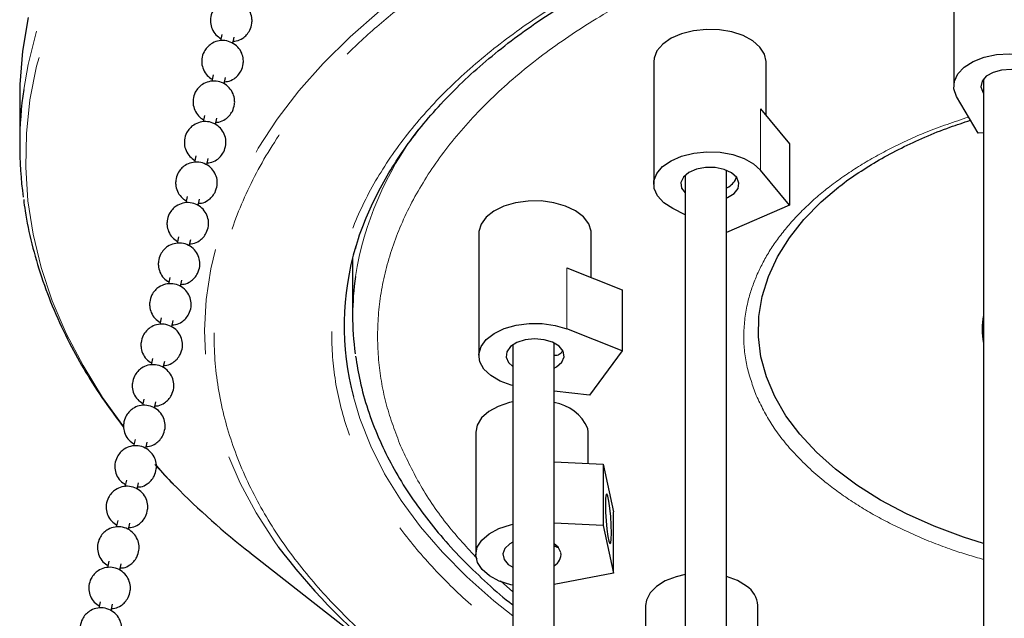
# Model space of a CAD drawing. Header units: millimetres. Extents: x 313 to 1951, y 543 to 2760.
# Tile 59 of 64: x 1450 to 1569, y 2617 to 2689. Entities that reach past the tile are written whole.
import ezdxf

# ---------------------------------------------------------------- set-up
doc = ezdxf.new("R2010")
doc.units = ezdxf.units.MM
doc.header["$LTSCALE"] = 10
doc.linetypes.add('PHANTOM', pattern=[12.7, 6.35, -1.27, 1.27, -1.27, 1.27, -1.27])

msp = doc.modelspace()

# ---------------------------------------------------------------- linework, layer by layer
at = {"color": 7, "linetype": 'Continuous', "lineweight": 25}
for p, q in [((1562.44, 2695.51), (1562.44, 2680.82)), ((1474.52, 2687.03), (1474.35, 2686.24)), ((1475.82, 2685.95), (1475.99, 2686.71)), ((1526.4, 2683.74), (1526.4, 2669.04)), ((1539.9, 2677.27), (1539.9, 2683.74)), ((1473.48, 2682.16), (1473.31, 2681.37)), ((1474.78, 2681.08), (1474.94, 2681.85)), ((1566.02, 2681.67), (1566.02, 2346.02)), ((1565.36, 2675.16), (1562.79, 2679.58)), ((1450.22, 2679.38), (1450.22, 2673.74)), ((1472.43, 2677.3), (1472.26, 2676.51)), ((1539.24, 2678.07), (1542.71, 2673.87)), ((1473.73, 2676.22), (1473.9, 2676.98)), ((1566.02, 2675.21), (1565.36, 2675.16)), ((1542.71, 2673.87), (1542.71, 2666.52)), ((1471.39, 2672.43), (1471.22, 2671.64)), ((1472.69, 2671.35), (1472.86, 2672.12)), ((1530.16, 2670.09), (1530.16, 2334.07)), ((1535.16, 2334.08), (1535.16, 2670.7)), ((1542.71, 2666.52), (1539.24, 2670.72)), ((1470.35, 2667.57), (1470.18, 2666.78)), ((1471.65, 2666.48), (1471.81, 2667.25)), ((1542.71, 2666.52), (1535.16, 2663.23)), ((1530.16, 2665.37), (1528.68, 2666.12)), ((1505.38, 2663.14), (1505.38, 2648.45)), ((1518.88, 2657.84), (1518.88, 2663.14)), ((1469.3, 2662.7), (1469.13, 2661.91)), ((1470.6, 2661.62), (1470.77, 2662.38)), ((1490.22, 2660.17), (1490.22, 2653.25)), ((1515.96, 2659), (1522.6, 2656.37)), ((1468.26, 2657.83), (1468.09, 2657.04)), ((1469.56, 2656.75), (1469.72, 2657.52)), ((1522.6, 2656.37), (1522.6, 2649.02)), ((1467.21, 2652.97), (1467.04, 2652.18)), ((1468.52, 2651.89), (1468.68, 2652.65)), ((1522.6, 2649.02), (1515.96, 2651.66)), ((1514.45, 2313.37), (1514.45, 2649.96)), ((1509.45, 2649.75), (1509.45, 2313.37)), ((1522.6, 2649.02), (1518.69, 2643.7)), ((1466.17, 2648.1), (1466, 2647.31)), ((1467.47, 2647.02), (1467.64, 2647.79)), ((1518.69, 2643.7), (1514.45, 2644.2)), ((1465.13, 2643.23), (1464.96, 2642.45)), ((1466.43, 2642.15), (1466.59, 2642.92)), ((1505.02, 2639.24), (1505.02, 2624.54)), ((1518.52, 2639.24), (1518.47, 2639.71)), ((1518.52, 2635.49), (1518.52, 2639.24)), ((1464.08, 2638.37), (1463.91, 2637.58)), ((1465.38, 2637.29), (1465.55, 2638.05)), ((1514.45, 2635.68), (1520.34, 2635.41)), ((1520.34, 2635.41), (1520.34, 2628.06)), ((1520.34, 2635.41), (1521.56, 2629.68)), ((1463.04, 2633.5), (1462.87, 2632.71)), ((1464.34, 2632.42), (1464.51, 2633.19)), ((1462, 2628.64), (1461.83, 2627.85)), ((1521.56, 2622.33), (1521.56, 2629.68)), ((1463.3, 2627.56), (1463.46, 2628.32)), ((1520.34, 2628.06), (1514.45, 2628.33)), ((1520.34, 2628.06), (1521.56, 2622.33)), ((1477.89, 2624.8), (1495.2, 2611.24)), ((1460.95, 2623.77), (1460.78, 2622.98)), ((1462.25, 2622.69), (1462.42, 2623.46)), ((1521.56, 2622.33), (1514.45, 2620.95)), ((1459.91, 2618.9), (1459.74, 2618.11)), ((1461.21, 2617.82), (1461.37, 2618.59)), ((1525.41, 2618.43), (1525.41, 2603.73)), ((1538.91, 2614.79), (1538.91, 2618.43))]:
    msp.add_line(p, q, dxfattribs=at)
at = {"color": 250, "linetype": 'PHANTOM', "lineweight": 18}
for p, q in [((1539.24, 2670.72), (1539.24, 2678.07)), ((1515.96, 2651.66), (1515.96, 2659)), ((1466.47, 2635.39), (1468.88, 2632.82)), ((1509.45, 2620.07), (1507.98, 2621.4))]:
    msp.add_line(p, q, dxfattribs=at)
at = {"color": 250, "linetype": 'PHANTOM', "lineweight": 18, "flags": 128}
for points in [[(1727.77, 2680.21), (1727.45, 2682.18), (1726.54, 2686.18), (1725.28, 2690.15), (1723.68, 2694.08), (1721.74, 2697.95), (1719.47, 2701.76), (1716.87, 2705.51), (1713.94, 2709.17), (1710.7, 2712.74), (1707.15, 2716.22), (1703.31, 2719.58), (1699.17, 2722.83), (1694.76, 2725.96), (1690.08, 2728.96), (1685.15, 2731.81), (1679.97, 2734.52), (1674.57, 2737.08), (1668.95, 2739.47), (1663.13, 2741.7), (1657.12, 2743.76), (1650.94, 2745.64), (1644.6, 2747.34), (1638.13, 2748.85), (1631.53, 2750.18), (1624.82, 2751.31), (1618.03, 2752.24), (1611.16, 2752.98), (1604.23, 2753.51), (1597.27, 2753.85), (1590.29, 2753.98), (1583.3, 2753.91), (1576.33, 2753.64), (1569.4, 2753.16), (1562.51, 2752.49), (1555.69, 2751.61), (1548.95, 2750.54), (1542.32, 2749.28), (1535.81, 2747.82), (1529.42, 2746.18), (1523.2, 2744.35), (1517.13, 2742.35), (1511.25, 2740.17), (1505.57, 2737.83), (1500.1, 2735.32), (1494.85, 2732.66), (1489.84, 2729.84), (1485.09, 2726.89), (1480.59, 2723.8), (1476.37, 2720.59), (1472.44, 2717.26), (1468.8, 2713.81), (1465.46, 2710.27), (1462.44, 2706.63), (1459.73, 2702.91), (1457.36, 2699.12), (1455.32, 2695.27), (1453.61, 2691.35), (1452.25, 2687.4), (1451.23, 2683.41), (1450.7, 2680.41)], [(1709.5, 2632.76), (1711.03, 2634.36), (1714.19, 2637.97), (1717.03, 2641.67), (1719.54, 2645.44), (1721.72, 2649.29), (1723.56, 2653.19), (1725.05, 2657.14), (1726.19, 2661.13), (1726.99, 2665.15), (1727.42, 2669.19), (1727.51, 2673.24), (1727.24, 2677.28), (1726.61, 2681.31), (1725.63, 2685.31), (1724.3, 2689.28), (1722.63, 2693.21), (1720.61, 2697.08), (1718.26, 2700.89), (1715.57, 2704.63), (1712.56, 2708.28), (1709.23, 2711.84), (1705.6, 2715.3), (1701.66, 2718.65), (1697.44, 2721.88), (1692.94, 2724.98), (1688.17, 2727.94), (1683.15, 2730.76), (1677.89, 2733.43), (1672.4, 2735.95), (1666.7, 2738.3), (1660.8, 2740.48), (1654.71, 2742.48), (1648.46, 2744.31), (1642.05, 2745.95), (1635.51, 2747.4), (1628.85, 2748.66), (1622.09, 2749.72), (1615.24, 2750.58), (1608.33, 2751.24), (1601.37, 2751.7), (1594.38, 2751.95), (1587.37, 2752), (1580.37, 2751.84), (1573.39, 2751.48), (1566.45, 2750.91), (1559.57, 2750.15), (1552.77, 2749.18), (1546.06, 2748.02), (1539.46, 2746.66), (1532.99, 2745.1), (1526.66, 2743.37), (1520.49, 2741.45), (1514.5, 2739.35), (1508.7, 2737.08), (1503.11, 2734.64), (1497.74, 2732.04), (1492.6, 2729.29), (1487.72, 2726.39), (1483.09, 2723.35), (1478.73, 2720.18), (1474.66, 2716.89), (1470.89, 2713.49), (1467.41, 2709.97), (1464.25, 2706.36), (1461.41, 2702.66), (1458.9, 2698.89), (1456.72, 2695.04), (1454.89, 2691.14), (1453.39, 2687.19), (1452.25, 2683.2), (1451.46, 2679.18), (1451.02, 2675.14), (1450.94, 2671.1), (1451.21, 2667.05), (1451.83, 2663.03), (1452.81, 2659.02), (1454.14, 2655.05), (1455.82, 2651.12), (1457.83, 2647.25), (1460.19, 2643.44), (1462.6, 2640.06)], [(1653.9, 2707.38), (1653.44, 2707.56), (1647.97, 2709.51), (1642.32, 2711.29), (1636.51, 2712.89), (1630.56, 2714.3), (1624.48, 2715.52), (1618.29, 2716.54), (1612.01, 2717.37), (1605.67, 2717.99), (1599.27, 2718.41), (1592.85, 2718.63), (1586.41, 2718.64), (1579.98, 2718.45), (1573.58, 2718.06), (1567.23, 2717.46), (1560.95, 2716.66), (1554.75, 2715.66), (1548.65, 2714.46), (1542.68, 2713.08), (1536.85, 2711.5), (1531.18, 2709.75), (1525.68, 2707.81), (1520.38, 2705.71), (1515.29, 2703.43), (1510.42, 2701), (1505.79, 2698.42), (1501.42, 2695.7), (1497.31, 2692.84), (1493.48, 2689.85), (1489.94, 2686.75), (1486.7, 2683.54), (1483.77, 2680.23), (1481.17, 2676.83), (1478.89, 2673.35), (1476.95, 2669.81), (1475.34, 2666.21), (1474.09, 2662.57), (1473.18, 2658.89), (1472.63, 2655.19), (1472.43, 2651.47), (1472.58, 2647.76), (1473.09, 2644.06), (1473.95, 2640.37), (1475.17, 2636.73), (1476.72, 2633.12), (1478.62, 2629.57), (1480.86, 2626.09), (1481.24, 2625.55)], [(1509.45, 2617.21), (1507.2, 2619), (1503.96, 2621.87), (1501.01, 2624.83), (1498.38, 2627.9), (1496.06, 2631.05), (1494.07, 2634.27), (1492.41, 2637.56), (1491.1, 2640.89), (1490.32, 2643.5)]]:
    msp.add_lwpolyline(points, dxfattribs=at)
at = {"color": 7, "linetype": 'Continuous', "lineweight": 25, "flags": 128}
for points in [[(1451.23, 2689.05), (1450.57, 2685.03), (1450.25, 2681.01), (1450.22, 2679.38)], [(1539.9, 2683.74), (1539.9, 2683.76), (1539.71, 2684.66), (1539.16, 2685.51), (1538.29, 2686.26), (1537.15, 2686.88), (1535.79, 2687.33), (1534.28, 2687.58), (1532.72, 2687.63), (1531.18, 2687.47), (1529.74, 2687.11), (1528.49, 2686.56), (1527.49, 2685.86), (1526.79, 2685.05), (1526.44, 2684.17), (1526.4, 2683.74)], [(1562.79, 2679.58), (1562.47, 2680.48), (1562.52, 2681.39), (1562.94, 2682.28), (1563.7, 2683.09), (1564.78, 2683.76), (1566.09, 2684.28), (1567.59, 2684.6), (1569.16, 2684.71), (1570.75, 2684.61), (1572.24, 2684.29), (1573.57, 2683.78), (1574.65, 2683.11), (1575.43, 2682.31), (1575.86, 2681.43), (1575.92, 2680.51)], [(1571.02, 2679.09), (1571.66, 2679.39), (1572.33, 2679.93), (1572.66, 2680.56), (1572.62, 2681.23), (1572.2, 2681.85), (1571.46, 2682.36), (1570.47, 2682.7), (1569.34, 2682.83), (1568.2, 2682.75), (1567.16, 2682.46), (1566.35, 2681.99), (1565.84, 2681.4), (1565.69, 2680.74), (1565.93, 2680.09), (1566.02, 2679.97)], [(1528.68, 2666.12), (1527.62, 2666.81), (1526.87, 2667.62), (1526.46, 2668.51), (1526.43, 2669.43), (1526.77, 2670.32), (1527.47, 2671.15), (1528.48, 2671.86), (1529.75, 2672.41), (1531.21, 2672.78), (1532.78, 2672.94), (1534.37, 2672.88), (1535.89, 2672.61), (1537.26, 2672.14), (1538.4, 2671.5), (1539.24, 2670.72)], [(1535.16, 2667.39), (1535.26, 2667.43), (1536.05, 2667.91), (1536.53, 2668.52), (1536.64, 2669.18), (1536.38, 2669.83), (1535.76, 2670.39), (1534.86, 2670.81), (1533.78, 2671.03), (1532.63, 2671.04), (1531.53, 2670.84), (1530.61, 2670.44), (1529.97, 2669.88), (1529.67, 2669.24), (1529.74, 2668.58), (1530.16, 2668)], [(1566.02, 2625.88), (1563.61, 2626.65), (1560.08, 2627.97), (1556.76, 2629.46), (1553.66, 2631.11), (1550.81, 2632.9), (1548.23, 2634.82), (1545.94, 2636.86), (1543.95, 2639), (1542.28, 2641.23), (1540.94, 2643.54), (1539.94, 2645.9), (1539.28, 2648.3), (1538.98, 2650.72), (1539.02, 2653.15), (1539.42, 2655.57), (1540.17, 2657.96), (1541.26, 2660.31), (1542.69, 2662.6), (1544.44, 2664.81), (1546.51, 2666.92), (1548.64, 2668.74)], [(1518.88, 2663.14), (1518.87, 2663.39), (1518.59, 2664.28), (1517.96, 2665.11), (1517.01, 2665.83), (1515.81, 2666.41), (1514.4, 2666.81), (1512.88, 2667.02), (1511.31, 2667.01), (1509.79, 2666.8), (1508.39, 2666.39), (1507.2, 2665.8), (1506.27, 2665.07), (1505.65, 2664.24), (1505.39, 2663.35), (1505.38, 2663.14)], [(1509.45, 2644.87), (1509.28, 2644.91), (1507.93, 2645.4), (1506.81, 2646.05), (1505.98, 2646.84), (1505.5, 2647.71), (1505.39, 2648.63), (1505.65, 2649.54), (1506.27, 2650.38), (1507.22, 2651.12), (1508.44, 2651.71), (1509.87, 2652.12), (1511.42, 2652.32), (1513.01, 2652.31), (1514.55, 2652.08), (1515.96, 2651.66), (1515.96, 2651.66)], [(1515.35, 2647.66), (1515.62, 2648.3), (1515.51, 2648.97), (1515.04, 2649.57), (1514.25, 2650.06), (1513.23, 2650.36), (1512.09, 2650.47), (1510.96, 2650.35), (1509.95, 2650.03), (1509.18, 2649.53), (1508.73, 2648.92), (1508.65, 2648.26), (1508.94, 2647.61), (1509.45, 2647.15)], [(1514.45, 2646.93), (1514.73, 2647.1), (1515.35, 2647.66)], [(1509.45, 2642.9), (1509.06, 2642.81), (1507.71, 2642.35), (1506.57, 2641.73), (1505.72, 2640.97), (1505.19, 2640.12), (1505.02, 2639.24)], [(1521.32, 2627.15), (1521.29, 2628.09), (1521.23, 2629.12), (1521.13, 2630.13), (1521.01, 2630.98), (1520.89, 2631.58), (1520.77, 2631.85), (1520.67, 2631.76), (1520.61, 2631.32), (1520.59, 2630.59), (1520.61, 2629.64), (1520.67, 2628.61), (1520.77, 2627.6), (1520.89, 2626.75), (1521.01, 2626.16), (1521.13, 2625.89), (1521.23, 2625.97), (1521.29, 2626.41), (1521.32, 2627.15)], [(1509.45, 2620.88), (1509.23, 2620.93), (1507.84, 2621.37), (1506.66, 2621.99), (1505.77, 2622.75), (1505.21, 2623.61), (1505.02, 2624.53), (1505.2, 2625.44), (1505.75, 2626.3), (1506.63, 2627.07), (1507.8, 2627.69), (1509.18, 2628.14), (1509.45, 2628.2)], [(1509.45, 2626.05), (1509.1, 2625.85), (1508.51, 2625.28), (1508.27, 2624.63), (1508.41, 2623.97), (1508.92, 2623.37), (1509.45, 2623.03)], [(1515.24, 2624.79), (1514.92, 2625.43), (1514.45, 2625.84)], [(1530.16, 2622.15), (1529.1, 2621.9), (1527.79, 2621.4), (1526.72, 2620.74), (1525.95, 2619.95), (1525.51, 2619.09), (1525.41, 2618.43)], [(1537.55, 2620.78), (1536.47, 2621.43), (1535.16, 2621.92), (1535.16, 2621.92)]]:
    msp.add_lwpolyline(points, dxfattribs=at)
at = {"color": 7, "linetype": 'Continuous', "lineweight": 25}
for centre, radius, start, end in [((1496.75, 2673.74), 46.53, 171.7566, 187.7522), ((1523.16, 2652.03), 33.94, 163.6123, 194.5553), ((1523.34, 2653.25), 33.12, 171.816, 187.9456), ((1573.71, 2651.62), 7.87, 167.8571, 192.1429), ((1513.65, 2637.62), 5.25, 23.4556, 81.2319), ((1534.68, 2697.64), 92.36, 224.5753, 232.0594), ((1546.6, 2675.15), 82.05, 217.1993, 243.081), ((1513.67, 2624.62), 1.59, 299.6344, 6.022), ((1535.91, 2618.26), 3.01, 3.2958, 56.8973)]:
    msp.add_arc(centre, radius, start, end, dxfattribs=at)
at = {"color": 250, "linetype": 'PHANTOM', "lineweight": 18}
msp.add_arc((1529.74, 2651.63), 39.69, 142.9731, 170.8121, dxfattribs=at)
at = {"color": 7, "linetype": 'Continuous', "lineweight": 25}
for points, knots in [([(1490.59, 2661.33), (1490.62, 2661.45), (1490.92, 2662.68), (1491.77, 2664.88), (1493.14, 2667.9), (1494.75, 2670.76), (1496.61, 2673.57), (1498.73, 2676.32), (1501.1, 2679), (1503.71, 2681.61), (1506.56, 2684.13), (1509.64, 2686.57), (1512.93, 2688.91), (1516.44, 2691.16), (1520.15, 2693.29), (1524.05, 2695.31), (1528.12, 2697.21), (1532.37, 2698.99), (1536.77, 2700.63), (1541.3, 2702.14), (1545.96, 2703.51), (1550.73, 2704.73), (1555.58, 2705.81), (1560.49, 2706.73), (1565.41, 2707.5), (1570.26, 2708.1), (1574.84, 2708.54), (1578.84, 2708.82), (1582.46, 2709), (1585.81, 2709.1), (1588.12, 2709.12), (1589.22, 2709.12)], [0, 0, 0, 0, 0.004725, 0.047067, 0.084924, 0.122665, 0.160302, 0.197853, 0.235336, 0.272768, 0.310162, 0.347529, 0.384877, 0.422208, 0.459526, 0.49683, 0.534119, 0.571385, 0.608622, 0.645817, 0.682949, 0.71999, 0.756889, 0.793562, 0.829844, 0.865373, 0.899153, 0.9286, 0.950978, 0.976513, 1, 1, 1, 1]), ([(1477.86, 2687.52), (1477.97, 2687.79), (1478.14, 2688.23), (1478.14, 2688.96), (1477.97, 2689.67), (1477.51, 2690.39), (1476.8, 2690.93), (1475.93, 2691.2), (1475.03, 2691.14), (1474.3, 2690.81), (1473.76, 2690.35), (1473.34, 2689.75), (1473.14, 2689.08), (1473.13, 2688.35), (1473.3, 2687.65), (1473.74, 2686.94), (1474.19, 2686.64), (1474.41, 2686.5)], [0, 0, 0, 0, 0.076243, 0.119036, 0.187929, 0.261196, 0.336649, 0.413141, 0.490755, 0.562806, 0.61636, 0.673091, 0.749334, 0.792127, 0.861019, 0.934287, 1, 1, 1, 1]), ([(1475.88, 2686.21), (1476, 2686.21), (1476.41, 2686.22), (1476.97, 2686.51), (1477.52, 2686.96), (1477.75, 2687.33), (1477.86, 2687.52)], [0, 0, 0, 0, 0.148478, 0.484959, 0.735063, 1, 1, 1, 1]), ([(1476.82, 2682.65), (1476.93, 2682.93), (1477.1, 2683.36), (1477.1, 2684.1), (1476.93, 2684.81), (1476.46, 2685.53), (1475.75, 2686.07), (1474.88, 2686.33), (1473.99, 2686.27), (1473.26, 2685.95), (1472.72, 2685.48), (1472.3, 2684.88), (1472.1, 2684.22), (1472.08, 2683.48), (1472.26, 2682.78), (1472.69, 2682.07), (1473.15, 2681.78), (1473.36, 2681.63)], [0, 0, 0, 0, 0.076243, 0.119036, 0.187929, 0.261196, 0.336649, 0.413141, 0.490755, 0.562806, 0.61636, 0.673091, 0.749334, 0.792127, 0.861019, 0.934287, 1, 1, 1, 1]), ([(1474.83, 2681.34), (1474.96, 2681.35), (1475.36, 2681.35), (1475.93, 2681.65), (1476.48, 2682.09), (1476.7, 2682.46), (1476.82, 2682.65)], [0, 0, 0, 0, 0.148478, 0.484959, 0.735063, 1, 1, 1, 1]), ([(1475.77, 2677.78), (1475.88, 2678.06), (1476.05, 2678.5), (1476.06, 2679.23), (1475.89, 2679.94), (1475.42, 2680.66), (1474.71, 2681.2), (1473.84, 2681.46), (1472.95, 2681.4), (1472.21, 2681.08), (1471.67, 2680.62), (1471.25, 2680.02), (1471.05, 2679.35), (1471.04, 2678.62), (1471.22, 2677.91), (1471.65, 2677.21), (1472.1, 2676.91), (1472.32, 2676.77)], [0, 0, 0, 0, 0.076243, 0.119036, 0.187929, 0.261196, 0.336649, 0.413141, 0.490755, 0.562806, 0.61636, 0.673091, 0.749334, 0.792127, 0.861019, 0.934287, 1, 1, 1, 1]), ([(1473.79, 2676.48), (1473.91, 2676.48), (1474.32, 2676.49), (1474.88, 2676.78), (1475.43, 2677.23), (1475.66, 2677.6), (1475.77, 2677.78)], [0, 0, 0, 0, 0.148478, 0.484959, 0.735063, 1, 1, 1, 1]), ([(1474.73, 2672.92), (1474.84, 2673.2), (1475.01, 2673.63), (1475.01, 2674.37), (1474.84, 2675.07), (1474.37, 2675.79), (1473.67, 2676.33), (1472.8, 2676.6), (1471.9, 2676.54), (1471.17, 2676.21), (1470.63, 2675.75), (1470.21, 2675.15), (1470.01, 2674.48), (1469.99, 2673.75), (1470.17, 2673.05), (1470.61, 2672.34), (1471.06, 2672.04), (1471.28, 2671.9)], [0, 0, 0, 0, 0.076243, 0.119036, 0.187929, 0.261196, 0.336649, 0.413141, 0.490755, 0.562806, 0.61636, 0.673091, 0.749334, 0.792127, 0.861019, 0.934287, 1, 1, 1, 1]), ([(1548.5, 2668.58), (1548.59, 2668.65), (1549.35, 2669.3), (1551, 2670.43), (1553.45, 2671.97), (1556.12, 2673.4), (1558.96, 2674.71), (1561.74, 2675.83), (1563.63, 2676.44), (1564.45, 2676.72)], [0, 0, 0, 0, 0.021968, 0.191456, 0.360766, 0.529935, 0.698938, 0.867678, 1, 1, 1, 1]), ([(1472.75, 2671.61), (1472.87, 2671.61), (1473.28, 2671.62), (1473.84, 2671.91), (1474.39, 2672.36), (1474.61, 2672.73), (1474.73, 2672.92)], [0, 0, 0, 0, 0.1484782, 0.4849586, 0.7350628, 1, 1, 1, 1]), ([(1473.69, 2668.05), (1473.79, 2668.33), (1473.97, 2668.76), (1473.97, 2669.5), (1473.8, 2670.21), (1473.33, 2670.93), (1472.62, 2671.47), (1471.75, 2671.73), (1470.86, 2671.67), (1470.13, 2671.35), (1469.58, 2670.89), (1469.17, 2670.29), (1468.96, 2669.62), (1468.95, 2668.89), (1469.13, 2668.18), (1469.56, 2667.48), (1470.02, 2667.18), (1470.23, 2667.04)], [0, 0, 0, 0, 0.076243, 0.119036, 0.187929, 0.261196, 0.336649, 0.413141, 0.490755, 0.562806, 0.61636, 0.673091, 0.749334, 0.792127, 0.861019, 0.934287, 1, 1, 1, 1]), ([(1535.16, 2668.62), (1535.19, 2668.63), (1535.46, 2668.71), (1535.87, 2669.07), (1536.22, 2669.5), (1536.3, 2669.79), (1536.31, 2669.83)], [0, 0, 0, 0, 0.062693, 0.502776, 0.940958, 1, 1, 1, 1]), ([(1471.7, 2666.74), (1471.83, 2666.75), (1472.23, 2666.75), (1472.79, 2667.05), (1473.35, 2667.5), (1473.57, 2667.86), (1473.69, 2668.05)], [0, 0, 0, 0, 0.148478, 0.484959, 0.735063, 1, 1, 1, 1]), ([(1450.7, 2667.2), (1450.75, 2666.74), (1450.96, 2664.96), (1451.65, 2661.85), (1452.79, 2657.87), (1454.3, 2653.89), (1456.1, 2650.07), (1458.14, 2646.43), (1460.29, 2643.06), (1461.92, 2640.89), (1462.71, 2639.85)], [0, 0, 0, 0, 0.048055, 0.187771, 0.329205, 0.472414, 0.617394, 0.748012, 0.878877, 1, 1, 1, 1]), ([(1472.64, 2663.19), (1472.75, 2663.46), (1472.92, 2663.9), (1472.93, 2664.63), (1472.75, 2665.34), (1472.29, 2666.06), (1471.58, 2666.6), (1470.71, 2666.87), (1469.82, 2666.81), (1469.08, 2666.48), (1468.54, 2666.02), (1468.12, 2665.42), (1467.92, 2664.75), (1467.91, 2664.02), (1468.08, 2663.32), (1468.52, 2662.61), (1468.97, 2662.31), (1469.19, 2662.17)], [0, 0, 0, 0, 0.076243, 0.119036, 0.187929, 0.261196, 0.336649, 0.413141, 0.490755, 0.562806, 0.61636, 0.673091, 0.749334, 0.792127, 0.861019, 0.934287, 1, 1, 1, 1]), ([(1470.66, 2661.88), (1470.78, 2661.88), (1471.19, 2661.89), (1471.75, 2662.18), (1472.3, 2662.63), (1472.53, 2663), (1472.64, 2663.19)], [0, 0, 0, 0, 0.148478, 0.484959, 0.735063, 1, 1, 1, 1]), ([(1471.6, 2658.32), (1471.71, 2658.6), (1471.88, 2659.03), (1471.88, 2659.77), (1471.71, 2660.47), (1471.24, 2661.2), (1470.53, 2661.74), (1469.67, 2662), (1468.77, 2661.94), (1468.04, 2661.62), (1467.5, 2661.15), (1467.08, 2660.55), (1466.88, 2659.89), (1466.86, 2659.15), (1467.04, 2658.45), (1467.48, 2657.74), (1467.93, 2657.45), (1468.14, 2657.3)], [0, 0, 0, 0, 0.076243, 0.119036, 0.187929, 0.261196, 0.336649, 0.413141, 0.490755, 0.562806, 0.61636, 0.673091, 0.749334, 0.792127, 0.861019, 0.934287, 1, 1, 1, 1]), ([(1469.62, 2657.01), (1469.74, 2657.01), (1470.14, 2657.02), (1470.71, 2657.31), (1471.26, 2657.76), (1471.48, 2658.13), (1471.6, 2658.32)], [0, 0, 0, 0, 0.1484782, 0.4849586, 0.7350628, 1, 1, 1, 1]), ([(1470.55, 2653.45), (1470.66, 2653.73), (1470.83, 2654.17), (1470.84, 2654.9), (1470.67, 2655.61), (1470.2, 2656.33), (1469.49, 2656.87), (1468.62, 2657.13), (1467.73, 2657.07), (1466.99, 2656.75), (1466.45, 2656.29), (1466.04, 2655.69), (1465.83, 2655.02), (1465.82, 2654.29), (1466, 2653.58), (1466.43, 2652.88), (1466.89, 2652.58), (1467.1, 2652.44)], [0, 0, 0, 0, 0.076243, 0.119036, 0.187929, 0.261196, 0.336649, 0.413141, 0.490755, 0.562806, 0.61636, 0.673091, 0.749334, 0.792127, 0.861019, 0.934287, 1, 1, 1, 1]), ([(1468.57, 2652.15), (1468.7, 2652.15), (1469.1, 2652.16), (1469.66, 2652.45), (1470.21, 2652.9), (1470.44, 2653.27), (1470.55, 2653.45)], [0, 0, 0, 0, 0.1484782, 0.4849586, 0.7350628, 1, 1, 1, 1]), ([(1469.51, 2648.59), (1469.62, 2648.87), (1469.79, 2649.3), (1469.79, 2650.04), (1469.62, 2650.74), (1469.16, 2651.46), (1468.45, 2652), (1467.58, 2652.27), (1466.68, 2652.21), (1465.95, 2651.88), (1465.41, 2651.42), (1464.99, 2650.82), (1464.79, 2650.15), (1464.78, 2649.42), (1464.95, 2648.72), (1465.39, 2648.01), (1465.84, 2647.71), (1466.06, 2647.57)], [0, 0, 0, 0, 0.076243, 0.119036, 0.187929, 0.261196, 0.336649, 0.413141, 0.490755, 0.562806, 0.61636, 0.673091, 0.749334, 0.792127, 0.861019, 0.934287, 1, 1, 1, 1]), ([(1514.45, 2648.52), (1514.53, 2648.51), (1514.8, 2648.46), (1515.1, 2648.63), (1515.35, 2648.83), (1515.4, 2648.99), (1515.42, 2649.04)], [0, 0, 0, 0, 0.186307, 0.633466, 0.867155, 1, 1, 1, 1]), ([(1467.53, 2647.28), (1467.65, 2647.28), (1468.06, 2647.29), (1468.62, 2647.58), (1469.17, 2648.03), (1469.4, 2648.4), (1469.51, 2648.59)], [0, 0, 0, 0, 0.148478, 0.484959, 0.735063, 1, 1, 1, 1]), ([(1490.57, 2648.4), (1490.73, 2647.39), (1491.08, 2645.24), (1492.01, 2641.96), (1493.25, 2638.68), (1494.77, 2635.55), (1496.5, 2632.57), (1498.5, 2629.66), (1500.76, 2626.82), (1503.27, 2624.06), (1506.05, 2621.4), (1508.12, 2619.55), (1509.32, 2618.63), (1509.45, 2618.53)], [0, 0, 0, 0, 0.092759, 0.197842, 0.304804, 0.401725, 0.498964, 0.596477, 0.694214, 0.792119, 0.890136, 0.988217, 1, 1, 1, 1]), ([(1468.47, 2643.72), (1468.58, 2644), (1468.75, 2644.43), (1468.75, 2645.17), (1468.58, 2645.88), (1468.11, 2646.6), (1467.4, 2647.14), (1466.53, 2647.4), (1465.64, 2647.34), (1464.91, 2647.02), (1464.37, 2646.55), (1463.95, 2645.95), (1463.75, 2645.29), (1463.73, 2644.56), (1463.91, 2643.85), (1464.34, 2643.14), (1464.8, 2642.85), (1465.01, 2642.71)], [0, 0, 0, 0, 0.076243, 0.119036, 0.187929, 0.261196, 0.336649, 0.413141, 0.490755, 0.562806, 0.61636, 0.673091, 0.749334, 0.792127, 0.861019, 0.934287, 1, 1, 1, 1]), ([(1466.48, 2642.41), (1466.61, 2642.42), (1467.01, 2642.42), (1467.58, 2642.72), (1468.13, 2643.17), (1468.35, 2643.53), (1468.47, 2643.72)], [0, 0, 0, 0, 0.148478, 0.484959, 0.735063, 1, 1, 1, 1]), ([(1467.42, 2638.86), (1467.53, 2639.13), (1467.7, 2639.57), (1467.71, 2640.3), (1467.54, 2641.01), (1467.07, 2641.73), (1466.36, 2642.27), (1465.49, 2642.53), (1464.6, 2642.48), (1463.86, 2642.15), (1463.32, 2641.69), (1462.9, 2641.09), (1462.7, 2640.42), (1462.69, 2639.69), (1462.87, 2638.99), (1463.3, 2638.28), (1463.75, 2637.98), (1463.97, 2637.84)], [0, 0, 0, 0, 0.076243, 0.119036, 0.187929, 0.261196, 0.336649, 0.413141, 0.490755, 0.562806, 0.61636, 0.673091, 0.749334, 0.792127, 0.861019, 0.934287, 1, 1, 1, 1]), ([(1465.44, 2637.55), (1465.56, 2637.55), (1465.97, 2637.56), (1466.53, 2637.85), (1467.08, 2638.3), (1467.31, 2638.67), (1467.42, 2638.86)], [0, 0, 0, 0, 0.148478, 0.484959, 0.735063, 1, 1, 1, 1]), ([(1466.38, 2633.99), (1466.49, 2634.27), (1466.66, 2634.7), (1466.66, 2635.44), (1466.49, 2636.14), (1466.02, 2636.87), (1465.32, 2637.4), (1464.45, 2637.67), (1463.55, 2637.61), (1462.82, 2637.29), (1462.28, 2636.82), (1461.86, 2636.22), (1461.66, 2635.56), (1461.64, 2634.82), (1461.82, 2634.12), (1462.26, 2633.41), (1462.71, 2633.11), (1462.93, 2632.97)], [0, 0, 0, 0, 0.076243, 0.119036, 0.187929, 0.261196, 0.336649, 0.413141, 0.490755, 0.562806, 0.61636, 0.673091, 0.749334, 0.792127, 0.861019, 0.934287, 1, 1, 1, 1]), ([(1466.64, 2635.21), (1467.29, 2634.47), (1467.96, 2633.71), (1468.71, 2632.98), (1468.74, 2632.95)], [0, 0, 0, 0, 0.959062, 1, 1, 1, 1]), ([(1464.4, 2632.68), (1464.52, 2632.68), (1464.93, 2632.69), (1465.49, 2632.98), (1466.04, 2633.43), (1466.26, 2633.8), (1466.38, 2633.99)], [0, 0, 0, 0, 0.148478, 0.484959, 0.735063, 1, 1, 1, 1]), ([(1465.34, 2629.12), (1465.44, 2629.4), (1465.62, 2629.84), (1465.62, 2630.57), (1465.45, 2631.28), (1464.98, 2632), (1464.27, 2632.54), (1463.4, 2632.8), (1462.51, 2632.74), (1461.78, 2632.42), (1461.23, 2631.96), (1460.82, 2631.36), (1460.61, 2630.69), (1460.6, 2629.96), (1460.78, 2629.25), (1461.21, 2628.55), (1461.67, 2628.25), (1461.88, 2628.11)], [0, 0, 0, 0, 0.076243, 0.119036, 0.187929, 0.261196, 0.336649, 0.413141, 0.490755, 0.562806, 0.61636, 0.673091, 0.749334, 0.792127, 0.861019, 0.934287, 1, 1, 1, 1]), ([(1463.35, 2627.82), (1463.48, 2627.82), (1463.88, 2627.83), (1464.44, 2628.12), (1465, 2628.57), (1465.22, 2628.93), (1465.34, 2629.12)], [0, 0, 0, 0, 0.148478, 0.484959, 0.735063, 1, 1, 1, 1]), ([(1464.29, 2624.26), (1464.4, 2624.54), (1464.57, 2624.97), (1464.58, 2625.71), (1464.4, 2626.41), (1463.94, 2627.13), (1463.23, 2627.67), (1462.36, 2627.94), (1461.47, 2627.88), (1460.73, 2627.55), (1460.19, 2627.09), (1459.77, 2626.49), (1459.57, 2625.82), (1459.56, 2625.09), (1459.73, 2624.39), (1460.17, 2623.68), (1460.62, 2623.38), (1460.84, 2623.24)], [0, 0, 0, 0, 0.076243, 0.119036, 0.187929, 0.261196, 0.336649, 0.413141, 0.490755, 0.562806, 0.61636, 0.673091, 0.749334, 0.792127, 0.861019, 0.934287, 1, 1, 1, 1]), ([(1514.45, 2625.67), (1514.6, 2625.56), (1514.81, 2625.41), (1514.94, 2625.46), (1514.98, 2625.47)], [0, 0, 0, 0, 0.7422345, 1, 1, 1, 1]), ([(1462.31, 2622.95), (1462.43, 2622.95), (1462.84, 2622.96), (1463.4, 2623.25), (1463.95, 2623.7), (1464.18, 2624.07), (1464.29, 2624.26)], [0, 0, 0, 0, 0.148478, 0.484959, 0.735063, 1, 1, 1, 1]), ([(1463.25, 2619.39), (1463.36, 2619.67), (1463.53, 2620.1), (1463.53, 2620.84), (1463.36, 2621.55), (1462.89, 2622.27), (1462.18, 2622.81), (1461.32, 2623.07), (1460.42, 2623.01), (1459.69, 2622.69), (1459.15, 2622.22), (1458.73, 2621.62), (1458.53, 2620.96), (1458.51, 2620.23), (1458.69, 2619.52), (1459.12, 2618.81), (1459.58, 2618.52), (1459.79, 2618.38)], [0, 0, 0, 0, 0.076243, 0.119036, 0.187929, 0.261196, 0.336649, 0.413141, 0.490755, 0.562806, 0.61636, 0.673091, 0.749334, 0.792127, 0.861019, 0.934287, 1, 1, 1, 1]), ([(1461.27, 2618.08), (1461.39, 2618.09), (1461.79, 2618.09), (1462.36, 2618.39), (1462.91, 2618.84), (1463.13, 2619.2), (1463.25, 2619.39)], [0, 0, 0, 0, 0.148478, 0.484959, 0.735063, 1, 1, 1, 1]), ([(1462.2, 2614.53), (1462.31, 2614.8), (1462.48, 2615.24), (1462.49, 2615.97), (1462.32, 2616.68), (1461.85, 2617.4), (1461.14, 2617.94), (1460.27, 2618.2), (1459.38, 2618.15), (1458.64, 2617.82), (1458.1, 2617.36), (1457.69, 2616.76), (1457.48, 2616.09), (1457.47, 2615.36), (1457.65, 2614.66), (1458.08, 2613.95), (1458.54, 2613.65), (1458.75, 2613.51)], [0, 0, 0, 0, 0.076243, 0.119036, 0.187929, 0.261196, 0.336649, 0.413141, 0.490755, 0.562806, 0.61636, 0.673091, 0.749334, 0.792127, 0.861019, 0.934287, 1, 1, 1, 1])]:
    msp.add_open_spline(points, degree=3, knots=knots, dxfattribs=at)
at = {"color": 250, "linetype": 'PHANTOM', "lineweight": 18}
for points, knots in [([(1509.45, 2602.51), (1509.15, 2602.66), (1506.07, 2604.21), (1500.99, 2607.55), (1494.36, 2612.44), (1488.74, 2617.58), (1483.92, 2622.99), (1479.89, 2628.74), (1476.73, 2634.87), (1474.56, 2641.31), (1473.48, 2647.97), (1473.58, 2654.76), (1474.89, 2661.59), (1477.42, 2668.34), (1481.15, 2674.9), (1485.47, 2680.48), (1489.92, 2685.12), (1494.15, 2688.9), (1499.5, 2693.04), (1506.16, 2697.41), (1514.26, 2701.76), (1522.76, 2705.58), (1528.78, 2707.69), (1531.75, 2708.73)], [0, 0, 0, 0, 0.005543, 0.057037, 0.107044, 0.155424, 0.203803, 0.253811, 0.305305, 0.358105, 0.412, 0.466746, 0.522075, 0.577699, 0.633323, 0.688652, 0.725153, 0.761382, 0.797318, 0.850119, 0.901613, 0.951621, 1, 1, 1, 1]), ([(1495.98, 2637.61), (1495.37, 2639.24), (1494.12, 2642.54), (1493.24, 2647.67), (1493.14, 2652.98), (1493.97, 2658.4), (1495.76, 2663.86), (1498.53, 2669.27), (1502.29, 2674.54), (1506.99, 2679.59), (1512.57, 2684.33), (1518.93, 2688.69), (1525.95, 2692.61), (1533.51, 2696.05), (1541.46, 2698.97), (1549.65, 2701.38), (1557.95, 2703.28), (1566.34, 2704.7), (1574.92, 2705.68), (1583.8, 2706.22), (1592.99, 2706.27), (1602.38, 2705.79), (1611.84, 2704.76), (1621.21, 2703.16), (1630.34, 2700.99), (1639.09, 2698.28), (1647.26, 2695.04), (1653.17, 2692.29), (1656.1, 2690.51), (1656.75, 2690.11)], [0, 0, 0, 0, 0.034709, 0.070587, 0.10753, 0.145411, 0.184078, 0.223355, 0.263049, 0.302956, 0.342863, 0.382558, 0.421835, 0.460501, 0.498383, 0.535326, 0.571204, 0.605913, 0.640622, 0.6765, 0.713443, 0.751324, 0.789991, 0.829268, 0.868962, 0.908869, 0.948776, 0.988471, 1, 1, 1, 1]), ([(1538.78, 2701.65), (1536.18, 2700.74), (1530.89, 2698.88), (1523.43, 2695.53), (1516.32, 2691.7), (1509.73, 2687.39), (1503.79, 2682.62), (1498.63, 2677.45), (1494.37, 2671.95), (1491.1, 2666.19), (1488.87, 2660.27), (1487.72, 2654.28), (1487.64, 2648.32), (1488.59, 2642.47), (1490.49, 2636.82), (1493.26, 2631.44), (1496.79, 2626.39), (1501.04, 2621.65), (1505.23, 2617.73), (1508.29, 2615.51), (1509.45, 2614.67)], [0, 0, 0, 0, 0.052438, 0.106641, 0.162454, 0.219684, 0.2781, 0.337439, 0.397408, 0.457699, 0.517989, 0.577959, 0.637297, 0.695714, 0.752944, 0.808757, 0.86296, 0.915398, 0.967835, 1, 1, 1, 1]), ([(1564.23, 2677.1), (1562.5, 2676.52), (1559.25, 2675.43), (1554.95, 2673.44), (1551.13, 2671.32), (1547.7, 2668.96), (1544.68, 2666.39), (1542.13, 2663.66), (1540.1, 2660.81), (1538.6, 2657.88), (1537.53, 2654.62), (1537.09, 2651.06), (1537.41, 2647.28), (1538.29, 2644.85), (1538.72, 2643.66)], [0, 0, 0, 0, 0.088201, 0.165368, 0.242544, 0.321353, 0.400171, 0.47898, 0.557797, 0.634965, 0.71214, 0.81085, 0.906869, 1, 1, 1, 1]), ([(1538.72, 2643.66), (1539.29, 2642.48), (1540.46, 2640.1), (1543.21, 2636.66), (1546.44, 2633.62), (1550, 2631.01), (1553.69, 2628.81), (1557.77, 2626.84), (1561.89, 2625.19), (1564.75, 2624.34), (1566.02, 2623.97)], [0, 0, 0, 0, 0.1405688, 0.2854968, 0.4345022, 0.5509807, 0.6674708, 0.7864277, 0.9053965, 1, 1, 1, 1]), ([(1505.2, 2624.06), (1503.99, 2625.38), (1501.38, 2628.21), (1498.29, 2632.75), (1496.74, 2636.01), (1495.98, 2637.61)], [0, 0, 0, 0, 0.30558, 0.658537, 1, 1, 1, 1])]:
    msp.add_open_spline(points, degree=3, knots=knots, dxfattribs=at)

doc.saveas('drawing.dxf')
